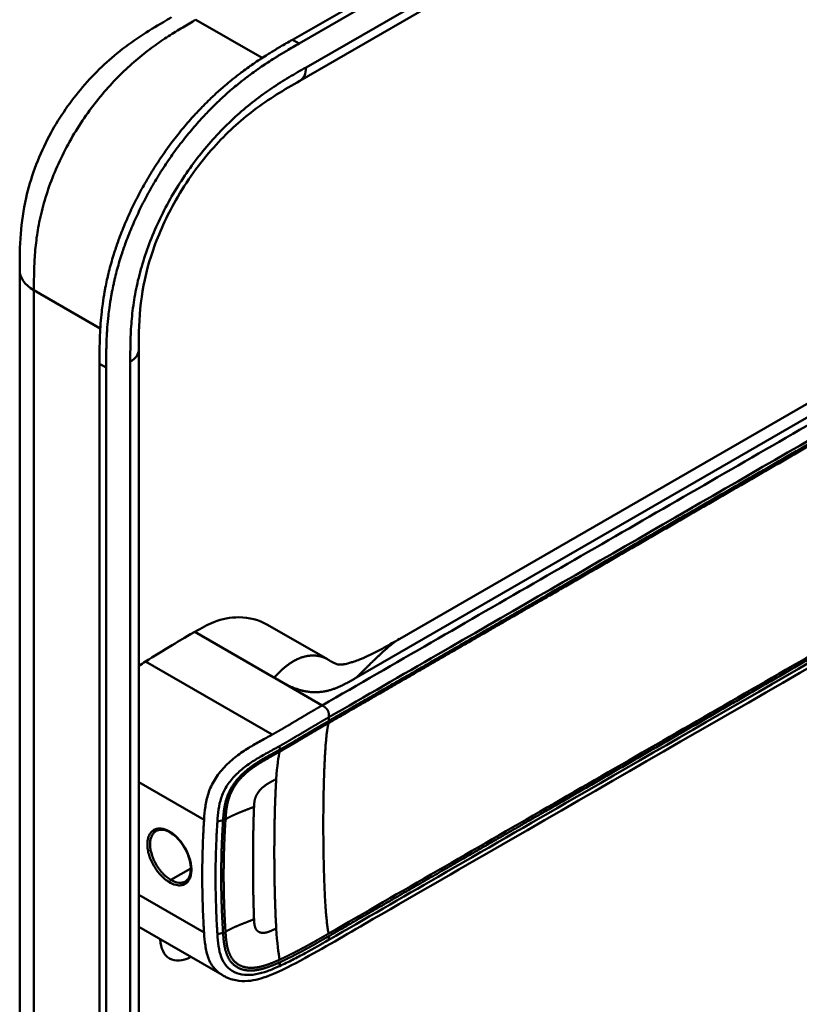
# Model space of a CAD drawing. Header units: millimetres. Extents: x 20 to 833, y 20 to 574.
# Tile 4 of 11: x 372 to 404, y 155 to 195. Entities that reach past the tile are written whole.
import ezdxf

# ---------------------------------------------------------------- set-up
doc = ezdxf.new("R2010")
doc.units = ezdxf.units.MM
doc.header["$LTSCALE"] = 2
doc.layers.add('Sichtbare Kanten(DIN)', color=7, linetype='Continuous', lineweight=50)
doc.layers.add('Sichtbare tangentiale Kanten(DIN)', color=7, linetype='Continuous', lineweight=50)

msp = doc.modelspace()

# ---------------------------------------------------------------- linework, layer by layer
at = {"layer": 'Sichtbare Kanten(DIN)'}
for p, q in [((382.95, 194.524), (427.9, 220.476)), ((428.174, 220.318), (383.224, 194.366)), ((424.249, 216.503), (383.258, 192.837)), ((383.258, 192.837), (383.258, 192.837)), ((387.355, 169.886), (419.119, 188.225)), ((371.738, 185.04), (371.738, 185.04)), ((376.635, 181.774), (376.635, 181.774)), ((376.635, 181.774), (376.635, 119.906)), ((375.019, 118.677), (375.019, 181.198)), ((375.294, 181.04), (375.294, 118.518)), ((381.924, 170.465), (384.382, 169.046)), ((384.599, 166.599), (384.599, 166.599)), ((384.811, 166.721), (384.811, 166.721)), ((380.152, 164.61), (380.152, 164.61)), ((381.679, 163.729), (381.678, 163.729)), ((380.133, 162.821), (380.133, 162.821)), ((380.033, 159.191), (380.033, 159.191)), ((379.8, 159.114), (379.8, 159.114)), ((380.056, 156.062), (376.635, 158.037)), ((380.056, 156.062), (380.056, 156.062))]:
    msp.add_line(p, q, dxfattribs=at)
for centre, major_axis, start_param, end_param in [((380.752, 164.264), (2.3, 3.984), 0.270097, 0.270412), ((380.583, 164.362), (2.3, 3.984), 0.184418, 0.184904), ((380.668, 164.313), (2.32, 4.018), 0.219371, 0.219881), ((380.696, 164.296), (2.34, 4.053), 0.226219, 0.226799), ((380.809, 164.231), (2.26, 3.914), 0.316429, 0.3165), ((380.52, 164.389), (-2.265, -3.922), 2.53255, 2.532551), ((380.475, 164.431), (-1.906, -3.302), 2.541311, 2.541312), ((380.526, 164.394), (1.95, 3.378), 5.700566, 5.70057), ((380.668, 164.313), (-2.32, -4.018), 2.338409, 2.338428), ((380.809, 164.231), (2.26, 3.914), 5.523901, 5.523922), ((380.752, 164.264), (2.3, 3.984), 5.506055, 5.506075), ((380.696, 164.296), (2.34, 4.053), 4.119086, 4.119229), ((380.526, 164.395), (-2.26, -3.915), 0.658548, 0.658552), ((380.696, 164.296), (-2.76, -4.78), 0.9483, 0.948426), ((380.696, 164.296), (-2.76, -4.78), 0.638877, 0.63888), ((380.639, 164.329), (2.8, 4.85), 3.797045, 3.797047), ((378.829, 158.352), (-0.93, -1.611), 5.54054, 7.025984), ((378.829, 158.352), (0.93, 1.611), 4.347781, 4.347796)]:
    msp.add_ellipse(centre, major_axis=major_axis, ratio=0.57735, start_param=start_param, end_param=end_param, dxfattribs=at)
for points, knots in [([(371.738, 185.04), (371.738, 185.515), (371.74, 186.017), (371.816, 187.016), (371.886, 187.516), (372.182, 188.824), (372.485, 189.654), (373.234, 191.111), (373.665, 191.768), (374.627, 192.955), (375.171, 193.495), (376.359, 194.466), (377.017, 194.883), (377.758, 195.316), (377.87, 195.381), (377.981, 195.445)], [0, 0, 0, 0, 0.436896, 0.436896, 0.842838, 0.842838, 1.49715, 1.49715, 2.073353, 2.073353, 2.662039, 2.662039, 3.316728, 3.316728, 3.434626, 3.434626, 3.434626, 3.434626]), ([(375.019, 181.198), (375.019, 181.295), (375.019, 181.491), (375.021, 181.738), (375.025, 181.987), (375.029, 182.189), (375.039, 182.443), (375.05, 182.649), (375.071, 182.962), (375.1, 183.279), (375.153, 183.71), (375.205, 184.038), (375.266, 184.37), (375.312, 184.592), (375.376, 184.873), (375.433, 185.099), (375.51, 185.382), (375.577, 185.609), (375.685, 185.951), (375.804, 186.293), (376, 186.806), (376.193, 187.259), (376.458, 187.819), (376.686, 188.262), (376.992, 188.805), (377.251, 189.231), (377.593, 189.749), (377.879, 190.152), (378.251, 190.639), (378.559, 191.014), (378.916, 191.418), (379.159, 191.677), (379.405, 191.927), (379.571, 192.089), (379.822, 192.326), (380.076, 192.553), (380.417, 192.841), (380.675, 193.045), (380.933, 193.241), (381.106, 193.366), (381.322, 193.518), (381.495, 193.636), (381.71, 193.778), (381.883, 193.888), (382.141, 194.049), (382.484, 194.255), (382.781, 194.427), (382.95, 194.524)], [-0.9999979, -0.9999979, -0.9999979, -0.9999979, -0.9791648, -0.9583317, -0.9479152, -0.9270821, -0.9166655, -0.8958324, -0.8854159, -0.8541662, -0.8333331, -0.8020835, -0.791667, -0.7708339, -0.7604173, -0.7395842, -0.7291677, -0.7083346, -0.697918, -0.6666684, -0.6458353, -0.6041691, -0.583336, -0.5416699, -0.5208368, -0.4791706, -0.4583375, -0.4166713, -0.3958382, -0.354172, -0.3333389, -0.3020893, -0.2916727, -0.2708397, -0.2604231, -0.2291735, -0.2083404, -0.1770907, -0.1666742, -0.1458411, -0.1354246, -0.1145915, -0.1041749, -0.0833418, -0.0729253, -0.0416756, -0.0000095, -0.0000095, -0.0000095, -0.0000095]), ([(383.224, 194.366), (383.055, 194.269), (382.758, 194.097), (382.415, 193.891), (382.157, 193.73), (381.985, 193.62), (381.769, 193.477), (381.596, 193.36), (381.38, 193.208), (381.208, 193.082), (380.949, 192.887), (380.691, 192.682), (380.35, 192.395), (380.096, 192.167), (379.845, 191.931), (379.679, 191.768), (379.433, 191.518), (379.19, 191.259), (378.833, 190.856), (378.525, 190.481), (378.153, 189.994), (377.867, 189.591), (377.526, 189.073), (377.266, 188.647), (376.96, 188.103), (376.732, 187.661), (376.468, 187.1), (376.274, 186.647), (376.078, 186.135), (375.96, 185.793), (375.851, 185.451), (375.785, 185.224), (375.707, 184.94), (375.651, 184.714), (375.587, 184.434), (375.541, 184.211), (375.479, 183.879), (375.427, 183.551), (375.374, 183.12), (375.345, 182.803), (375.324, 182.491), (375.313, 182.285), (375.304, 182.03), (375.299, 181.829), (375.295, 181.58), (375.294, 181.333), (375.294, 181.137), (375.294, 181.04)], [0.0000095, 0.0000095, 0.0000095, 0.0000095, 0.0416756, 0.0729253, 0.0833418, 0.1041749, 0.1145915, 0.1354246, 0.1458411, 0.1666742, 0.1770907, 0.2083404, 0.2291735, 0.2604231, 0.2708397, 0.2916727, 0.3020893, 0.3333389, 0.354172, 0.3958382, 0.4166713, 0.4583375, 0.4791706, 0.5208368, 0.5416699, 0.583336, 0.6041691, 0.6458353, 0.6666684, 0.697918, 0.7083346, 0.7291677, 0.7395842, 0.7604173, 0.7708339, 0.791667, 0.8020835, 0.8333331, 0.8541662, 0.8854159, 0.8958324, 0.9166655, 0.9270821, 0.9479152, 0.9583317, 0.9791648, 0.9999979, 0.9999979, 0.9999979, 0.9999979]), ([(383.258, 192.837), (382.61, 192.463), (381.978, 192.089), (380.793, 191.189), (380.233, 190.679), (379.138, 189.454), (378.598, 188.705), (377.776, 187.261), (377.456, 186.559), (376.995, 185.217), (376.84, 184.563), (376.657, 183.286), (376.637, 182.662), (376.635, 181.948), (376.635, 181.861), (376.635, 181.774)], [0, 0, 0, 0, 0.687972, 0.687972, 1.303815, 1.303815, 1.980815, 1.980815, 2.549977, 2.549977, 3.091619, 3.091619, 3.672364, 3.672364, 3.752207, 3.752207, 3.752207, 3.752207]), ([(371.738, 123.172), (371.738, 134.059), (371.738, 144.946), (371.738, 165.568), (371.738, 175.304), (371.738, 185.04)], [0, 0, 0, 0, 10, 10, 18.943141, 18.943141, 18.943141, 18.943141]), ([(426.518, 183.658), (426.518, 183.656), (426.518, 183.654), (426.518, 183.65), (426.518, 183.648), (426.518, 183.643), (426.518, 183.64), (426.518, 183.633), (426.518, 183.629), (426.518, 183.618), (426.518, 183.611), (426.518, 183.591), (426.518, 183.578), (426.517, 183.534), (426.516, 183.505), (426.511, 183.394), (426.504, 183.317), (426.464, 183.03), (426.408, 182.832), (426.189, 182.32), (425.982, 182.021), (425.384, 181.342), (424.952, 180.974), (423.654, 179.996), (422.711, 179.421), (419.295, 177.404), (416.785, 175.981), (406.833, 170.235), (399.368, 165.925), (390.026, 160.532), (388.148, 159.448), (385.331, 157.821), (384.398, 157.262), (382.974, 156.487), (382.493, 156.232), (381.694, 155.921), (381.403, 155.837), (380.945, 155.803), (380.779, 155.81), (380.528, 155.859), (380.44, 155.884), (380.307, 155.934), (380.261, 155.954), (380.19, 155.989), (380.165, 156.002), (380.126, 156.022), (380.112, 156.03), (380.091, 156.042), (380.084, 156.046), (380.07, 156.054), (380.062, 156.059), (380.056, 156.062)], [0, 0, 0, 0, 0.001569, 0.001569, 0.003149, 0.003149, 0.00522, 0.00522, 0.008412, 0.008412, 0.014094, 0.014094, 0.025824, 0.025824, 0.054374, 0.054374, 0.136744, 0.136744, 0.370735, 0.370735, 0.770715, 0.770715, 1.338552, 1.338552, 2.361631, 2.361631, 5.000823, 5.000823, 12.918013, 12.918013, 14.909711, 14.909711, 15.905563, 15.905563, 16.406589, 16.406589, 16.669703, 16.669703, 16.816064, 16.816064, 16.894648, 16.894648, 16.935882, 16.935882, 16.957647, 16.957647, 16.969322, 16.969322, 16.975615, 16.975615, 16.982343, 16.982343, 16.982343, 16.982343]), ([(381.923, 170.465), (381.58, 170.662), (381.173, 170.768), (380.742, 170.77), (380.403, 170.771), (380.057, 170.705), (379.721, 170.572), (379.466, 170.472), (379.216, 170.332), (378.932, 170.168)], [-0.7380612, -0.7380612, -0.7380612, -0.7380612, -0.4287848, -0.4287848, -0.4287848, -0.184871, -0.184871, -0.184871, -0.0000155, -0.0000155, -0.0000155, -0.0000155]), ([(378.932, 170.168), (378.434, 169.881), (378.356, 169.835), (377.637, 169.402), (377.244, 169.157), (376.915, 168.949)], [-0.6905781, -0.6905781, -0.6905781, -0.6905781, -0.3490884, -0.3490884, 0, 0, 0, 0]), ([(384.505, 168.975), (384.552, 168.949), (384.591, 168.928), (384.663, 168.891), (384.693, 168.877), (384.765, 168.846), (384.793, 168.838), (384.843, 168.826), (384.86, 168.823), (384.921, 168.822), (384.949, 168.822), (385.024, 168.832), (385.041, 168.835), (385.078, 168.841), (385.097, 168.845), (385.152, 168.856), (385.19, 168.865), (385.267, 168.885), (385.305, 168.896), (385.391, 168.922), (385.439, 168.937), (385.559, 168.978), (385.63, 169.005), (385.821, 169.08), (385.938, 169.131), (386.286, 169.292), (386.507, 169.407), (386.937, 169.643), (387.145, 169.765), (387.35, 169.883)], [0, 0, 0, 0, 0.065322, 0.065322, 0.147442, 0.147442, 0.298534, 0.298534, 0.475337, 0.475337, 0.572836, 0.572836, 0.597287, 0.597287, 0.618593, 0.618593, 0.651842, 0.651842, 0.681874, 0.681874, 0.719497, 0.719497, 0.777073, 0.777073, 0.879794, 0.879794, 1.092522, 1.092522, 1.311068, 1.311068, 1.311068, 1.311068]), ([(377.913, 161.925), (377.826, 161.975), (377.739, 162.009), (377.579, 162.041), (377.504, 162.04), (377.407, 162.014), (377.377, 162.002), (377.349, 161.986)], [0, 0, 0, 0, 0.0944548, 0.0944548, 0.1892864, 0.1892864, 0.2374391, 0.2374391, 0.2374391, 0.2374391]), ([(378.549, 159.908), (378.614, 159.945), (378.667, 160.005), (378.741, 160.162), (378.763, 160.257), (378.774, 160.46), (378.766, 160.568), (378.724, 160.79), (378.689, 160.908), (378.596, 161.139), (378.536, 161.255), (378.4, 161.47), (378.322, 161.571), (378.157, 161.746), (378.069, 161.823), (377.958, 161.897), (377.935, 161.911), (377.913, 161.925)], [0, 0, 0, 0, 0.1137845, 0.1137845, 0.2182551, 0.2182551, 0.3123921, 0.3123921, 0.4068404, 0.4068404, 0.502596, 0.502596, 0.598042, 0.598042, 0.6936793, 0.6936793, 0.7182625, 0.7182625, 0.7182625, 0.7182625])]:
    msp.add_open_spline(points, degree=3, knots=knots, dxfattribs=at)
for points, degree in [([(387.353, 169.885), (387.353, 169.885), (387.352, 169.885), (387.352, 169.884), (387.351, 169.884), (387.351, 169.884), (387.35, 169.884), (387.35, 169.883)], 7), ([(376.915, 168.949), (376.822, 168.891), (376.729, 168.831), (376.635, 168.77)], 3), ([(384.373, 169.051), (384.399, 169.036), (384.426, 169.02), (384.453, 169.005), (384.479, 168.99), (384.505, 168.975)], 5), ([(384.373, 169.051), (384.374, 169.05), (384.376, 169.049), (384.377, 169.049), (384.379, 169.048), (384.38, 169.047), (384.382, 169.046)], 6), ([(377.349, 161.986), (377.349, 161.986), (377.349, 161.986), (377.349, 161.986)], 3), ([(381.333, 161.576), (381.333, 161.576), (381.333, 161.576), (381.334, 161.576)], 3), ([(381.332, 159.908), (381.332, 159.908), (381.332, 159.908), (381.332, 159.908)], 3)]:
    msp.add_open_spline(points, degree=degree, dxfattribs=at)
at = {"layer": 'Sichtbare tangentiale Kanten(DIN)'}
for p, q in [((383.507, 193.386), (424.497, 217.052)), ((381.704, 193.774), (378.981, 195.346)), ((377.891, 194.691), (377.891, 194.691)), ((383.224, 194.366), (382.95, 194.524)), ((375.774, 192.984), (375.774, 192.984)), ((419.76, 188.025), (385.578, 168.29)), ((372.35, 185.501), (372.35, 185.501)), ((375.05, 182.65), (372.324, 184.224)), ((375.294, 181.04), (375.019, 181.198)), ((376.284, 119.416), (376.284, 181.284)), ((382.186, 168.289), (378.932, 170.168)), ((376.915, 168.949), (382.118, 165.946)), ((382.231, 168.263), (382.186, 168.289)), ((384.167, 167.145), (382.231, 168.263)), ((384.447, 166.66), (384.447, 166.511)), ((384.659, 166.633), (384.659, 166.633)), ((382.431, 165.329), (382.421, 165.474)), ((376.635, 163.986), (379.316, 162.438)), ((380.097, 162.421), (379.864, 162.37)), ((380.037, 161.172), (380.037, 161.172)), ((379.801, 161.036), (379.801, 161.036)), ((378.771, 160.441), (377.952, 159.969)), ((379.245, 160.715), (379.245, 160.715)), ((376.635, 159.361), (379.316, 157.813)), ((380.097, 157.796), (379.864, 157.745)), ((384.447, 157.659), (384.447, 157.509)), ((382.431, 156.585), (382.421, 156.429))]:
    msp.add_line(p, q, dxfattribs=at)
for centre, major_axis, ratio, start_param, end_param in [((382.71, 157.395), (-0.207, 7.978), 0.058769, 0.180326, 0.567465), ((382.709, 164.187), (-0.173, -7.741), 0.062201, 5.644955, 6.032571)]:
    msp.add_ellipse(centre, major_axis=major_axis, ratio=ratio, start_param=start_param, end_param=end_param, dxfattribs=at)
for points, degree, knots in [([(378.981, 195.346), (378.804, 195.243), (378.623, 195.138), (378.44, 195.03), (378.246, 194.914), (378.05, 194.794), (377.854, 194.668), (377.648, 194.534), (377.441, 194.393), (377.237, 194.244), (377.021, 194.087), (376.807, 193.92), (376.595, 193.742), (376.373, 193.556), (376.154, 193.358), (375.941, 193.149), (375.719, 192.933), (375.503, 192.705), (375.295, 192.467), (375.082, 192.224), (374.877, 191.97), (374.68, 191.705), (374.482, 191.439), (374.293, 191.163), (374.113, 190.876), (373.932, 190.589), (373.762, 190.292), (373.607, 189.992), (373.449, 189.69), (373.306, 189.383), (373.177, 189.075), (373.049, 188.767), (372.935, 188.456), (372.836, 188.149), (372.739, 187.842), (372.657, 187.538), (372.59, 187.24), (372.524, 186.944), (372.473, 186.658), (372.435, 186.377), (372.398, 186.106), (372.372, 185.841), (372.355, 185.577), (372.339, 185.334), (372.331, 185.093), (372.327, 184.855), (372.324, 184.641), (372.324, 184.429), (372.324, 184.224)], 3, [0, 0, 0, 0, 0.189483, 0.189483, 0.189483, 0.390488, 0.390488, 0.390488, 0.603341, 0.603341, 0.603341, 0.827847, 0.827847, 0.827847, 1.063028, 1.063028, 1.063028, 1.306916, 1.306916, 1.306916, 1.556493, 1.556493, 1.556493, 1.807928, 1.807928, 1.807928, 2.059373, 2.059373, 2.059373, 2.31343, 2.31343, 2.31343, 2.568298, 2.568298, 2.568298, 2.821899, 2.821899, 2.821899, 3.074612, 3.074612, 3.074612, 3.317553, 3.317553, 3.317553, 3.540814, 3.540814, 3.540814, 3.741293, 3.741293, 3.741293, 3.741293]), ([(376.284, 181.284), (376.284, 181.546), (376.284, 182.084), (376.324, 182.934), (376.429, 183.819), (376.675, 185.035), (377.194, 186.599), (378.137, 188.428), (379.323, 190.082), (380.448, 191.246), (381.386, 192.024), (382.099, 192.536), (382.813, 192.985), (383.279, 193.255), (383.507, 193.386)], 3, [18.388359, 18.388359, 18.388359, 18.388359, 18.631862, 18.875363, 19.118865, 19.362366, 19.849368, 20.336371, 20.823374, 21.310376, 21.553877, 21.797379, 22.04088, 22.284383, 22.284383, 22.284383, 22.284383]), ([(420.046, 187.86), (419.301, 187.43), (418.552, 186.998), (417.055, 186.133), (416.307, 185.701), (414.811, 184.838), (414.064, 184.406), (412.57, 183.544), (411.823, 183.113), (409.583, 181.819), (408.088, 180.956), (405.097, 179.229), (403.601, 178.365), (400.61, 176.639), (399.116, 175.776), (396.128, 174.051), (394.633, 173.188), (391.642, 171.461), (390.146, 170.597), (387.157, 168.871), (385.664, 168.01), (384.167, 167.145)], 3, [28.65661, 28.65661, 28.65661, 28.65661, 29.448344, 29.448344, 30.241165, 30.241165, 31.033986, 31.033986, 31.826807, 31.826807, 33.412449, 33.412449, 34.99809, 34.99809, 36.583732, 36.583732, 38.169374, 38.169374, 39.755016, 39.755016, 41.340657, 41.340657, 41.340657, 41.340657]), ([(384.432, 166.42), (384.434, 166.421), (385.324, 166.935), (387.116, 167.969), (389.818, 169.53), (393.404, 171.6), (397.887, 174.189), (402.375, 176.779), (406.859, 179.368), (410.894, 181.698), (414.483, 183.77), (417.174, 185.324), (418.968, 186.359), (419.865, 186.877), (420.313, 187.136)], 5, [20.643505, 20.643505, 20.643505, 20.643505, 20.643505, 20.643505, 20.647304, 22.232947, 23.81859, 25.404233, 26.989877, 28.57552, 30.161163, 31.746806, 32.539627, 33.332646, 33.332646, 33.332646, 33.332646, 33.332646, 33.332646]), ([(384.447, 166.66), (385.944, 167.525), (387.437, 168.386), (388.931, 169.249), (394.404, 172.409), (399.877, 175.569), (405.354, 178.731), (409.032, 180.855), (412.699, 182.972), (416.379, 185.096), (417.694, 185.856), (419.013, 186.617), (420.326, 187.375)], 3, [0, 0, 0, 0, 1.585642, 1.585642, 1.585642, 7.391542, 7.391542, 7.391542, 11.290432, 11.290432, 11.290432, 12.683632, 12.683632, 12.683632, 12.683632]), ([(420.326, 187.226), (420.326, 187.226), (419.877, 186.967), (418.98, 186.449), (417.187, 185.413), (414.496, 183.86), (410.907, 181.788), (406.872, 179.458), (402.388, 176.869), (397.9, 174.278), (393.415, 171.689), (389.83, 169.619), (387.128, 168.059), (385.336, 167.025), (384.447, 166.511)], 5, [0, 0, 0, 0, 0, 0, 0.000115, 0.792936, 1.585758, 3.171401, 4.757044, 6.342687, 7.92833, 9.513973, 11.099617, 12.688168, 12.688168, 12.688168, 12.688168, 12.688168, 12.688168]), ([(384.445, 157.657), (384.447, 157.658), (385.337, 158.172), (387.129, 159.207), (389.831, 160.767), (393.417, 162.837), (397.9, 165.425), (402.388, 168.017), (406.872, 170.605), (410.907, 172.935), (414.496, 175.007), (417.187, 176.561), (418.981, 177.596), (419.878, 178.114), (420.326, 178.373)], 5, [20.643738, 20.643738, 20.643738, 20.643738, 20.643738, 20.643738, 20.647429, 22.23307, 23.81871, 25.404351, 26.989992, 28.575633, 30.161274, 31.746914, 32.539735, 33.332924, 33.332924, 33.332924, 33.332924, 33.332924, 33.332924]), ([(420.313, 178.477), (419.566, 178.046), (418.818, 177.614), (417.324, 176.751), (416.576, 176.32), (414.334, 175.025), (412.838, 174.162), (409.848, 172.435), (408.354, 171.572), (405.364, 169.846), (403.869, 168.983), (400.879, 167.257), (399.383, 166.393), (396.393, 164.667), (394.899, 163.804), (391.911, 162.079), (390.415, 161.216), (387.419, 159.486), (385.916, 158.618), (384.434, 157.763)], 3, [3.014705, 3.014705, 3.014705, 3.014705, 3.807868, 3.807868, 4.600688, 4.600688, 6.186329, 6.186329, 7.77197, 7.77197, 9.357611, 9.357611, 10.943251, 10.943251, 12.528892, 12.528892, 14.114533, 14.114533, 15.703149, 15.703149, 15.703149, 15.703149]), ([(420.326, 178.224), (417.511, 176.598), (414.686, 174.968), (411.873, 173.343), (406.095, 170.007), (400.304, 166.664), (394.523, 163.326), (392.661, 162.251), (390.797, 161.175), (388.931, 160.098), (387.43, 159.231), (385.927, 158.363), (384.447, 157.509)], 3, [23.229983, 23.229983, 23.229983, 23.229983, 26.216835, 26.216835, 26.216835, 32.351591, 32.351591, 32.351591, 34.327983, 34.327983, 34.327983, 35.917386, 35.917386, 35.917386, 35.917386]), ([(384.167, 167.145), (384.115, 167.115), (384.02, 167.061), (383.882, 166.981), (383.686, 166.866), (383.437, 166.72), (383.188, 166.572), (382.934, 166.42), (382.673, 166.265), (382.454, 166.137), (382.29, 166.043), (382.181, 165.981), (382.123, 165.949), (382.118, 165.946)], 5, [0, 0, 0, 0, 0, 0, 0.0885648, 0.1771296, 0.2656944, 0.3542592, 0.442824, 0.5313888, 0.6199536, 0.7085184, 0.7182818, 0.7182818, 0.7182818, 0.7182818, 0.7182818, 0.7182818]), ([(382.421, 165.474), (382.421, 165.474), (382.474, 165.503), (382.58, 165.563), (382.741, 165.656), (382.956, 165.782), (383.219, 165.938), (383.472, 166.089), (383.72, 166.237), (383.968, 166.383), (384.163, 166.496), (384.3, 166.576), (384.395, 166.631), (384.447, 166.66)], 5, [0.0000841, 0.0000841, 0.0000841, 0.0000841, 0.0000841, 0.0000841, 0.0003027, 0.0888675, 0.1774323, 0.2659971, 0.3545619, 0.4431267, 0.5316915, 0.6202563, 0.7088211, 0.7088211, 0.7088211, 0.7088211, 0.7088211, 0.7088211]), ([(382.422, 165.242), (382.422, 165.242), (382.475, 165.272), (382.582, 165.332), (382.742, 165.424), (382.952, 165.548), (383.21, 165.701), (383.461, 165.852), (383.708, 165.997), (383.95, 166.141), (384.143, 166.253), (384.288, 166.336), (384.383, 166.392), (384.43, 166.419)], 5, [19.9453576, 19.9453576, 19.9453576, 19.9453576, 19.9453576, 19.9453576, 19.9454241, 20.0331591, 20.1208941, 20.2086291, 20.2963641, 20.3840991, 20.4718341, 20.5595692, 20.6426641, 20.6426641, 20.6426641, 20.6426641, 20.6426641, 20.6426641]), ([(384.447, 166.511), (384.4, 166.483), (384.303, 166.428), (384.158, 166.344), (383.963, 166.231), (383.719, 166.086), (383.472, 165.94), (383.22, 165.788), (382.962, 165.636), (382.751, 165.511), (382.591, 165.419), (382.485, 165.359), (382.431, 165.329)], 5, [0, 0, 0, 0, 0, 0, 0.0848259, 0.1725609, 0.2602959, 0.3480309, 0.4357659, 0.5235009, 0.6112359, 0.698521, 0.698521, 0.698521, 0.698521, 0.698521, 0.698521]), ([(382.118, 165.946), (381.962, 165.859), (381.806, 165.775), (381.646, 165.687), (381.485, 165.598), (381.32, 165.504), (381.151, 165.4), (380.982, 165.296), (380.81, 165.18), (380.64, 165.049), (380.471, 164.919), (380.305, 164.773), (380.153, 164.611), (380.001, 164.45), (379.864, 164.272), (379.752, 164.088), (379.64, 163.904), (379.554, 163.715), (379.493, 163.529), (379.432, 163.343), (379.393, 163.162), (379.368, 162.984), (379.342, 162.807), (379.329, 162.634), (379.317, 162.462), (379.317, 162.454), (379.316, 162.446), (379.316, 162.438)], 3, [0.718282, 0.718282, 0.718282, 0.718282, 0.878513, 0.878513, 0.878513, 1.038839, 1.038839, 1.038839, 1.199166, 1.199166, 1.199166, 1.359492, 1.359492, 1.359492, 1.519819, 1.519819, 1.519819, 1.680145, 1.680145, 1.680145, 1.840471, 1.840471, 1.840471, 2.000798, 2.000798, 2.000798, 2.008139, 2.008139, 2.008139, 2.008139]), ([(379.864, 162.37), (379.875, 162.539), (379.888, 162.703), (379.911, 162.865), (379.935, 163.027), (379.969, 163.186), (380.021, 163.343), (380.073, 163.5), (380.143, 163.655), (380.234, 163.805), (380.325, 163.954), (380.436, 164.098), (380.562, 164.231), (380.689, 164.365), (380.83, 164.49), (380.979, 164.605), (381.128, 164.719), (381.285, 164.825), (381.444, 164.922), (381.602, 165.02), (381.76, 165.11), (381.918, 165.197), (382.076, 165.285), (382.233, 165.369), (382.392, 165.458), (382.402, 165.463), (382.411, 165.468), (382.42, 165.473)], 3, [0, 0, 0, 0, 0.159971, 0.159971, 0.159971, 0.320297, 0.320297, 0.320297, 0.480624, 0.480624, 0.480624, 0.64095, 0.64095, 0.64095, 0.801277, 0.801277, 0.801277, 0.961603, 0.961603, 0.961603, 1.121929, 1.121929, 1.121929, 1.282256, 1.282256, 1.282256, 1.291621, 1.291621, 1.291621, 1.291621]), ([(382.431, 165.329), (382.431, 165.329), (382.35, 165.284), (382.186, 165.193), (381.939, 165.059), (381.602, 164.869), (381.159, 164.576), (380.74, 164.209), (380.406, 163.768), (380.209, 163.301), (380.14, 162.944), (380.115, 162.681), (380.103, 162.508), (380.097, 162.421)], 5, [0, 0, 0, 0, 0, 0, 0.000449, 0.133304, 0.266158, 0.399013, 0.531868, 0.664722, 0.797577, 0.930432, 1.064471, 1.064471, 1.064471, 1.064471, 1.064471, 1.064471]), ([(380.196, 162.459), (380.202, 162.545), (380.215, 162.717), (380.239, 162.973), (380.306, 163.317), (380.491, 163.755), (380.798, 164.163), (381.185, 164.508), (381.608, 164.789), (381.936, 164.974), (382.179, 165.107), (382.341, 165.197), (382.422, 165.242)], 5, [18.882622, 18.882622, 18.882622, 18.882622, 18.882622, 18.882622, 19.015441, 19.148296, 19.281151, 19.414005, 19.54686, 19.679715, 19.812569, 19.945357, 19.945357, 19.945357, 19.945357, 19.945357, 19.945357]), ([(379.316, 162.438), (379.315, 162.431), (379.315, 162.422), (379.314, 162.414), (379.309, 162.327), (379.303, 162.24), (379.298, 162.152), (379.293, 162.057), (379.288, 161.961), (379.283, 161.865), (379.273, 161.673), (379.265, 161.479), (379.259, 161.286), (379.253, 161.093), (379.248, 160.9), (379.245, 160.708), (379.242, 160.515), (379.24, 160.323), (379.24, 160.131), (379.24, 159.939), (379.242, 159.747), (379.245, 159.554), (379.248, 159.361), (379.253, 159.168), (379.259, 158.974), (379.265, 158.779), (379.273, 158.585), (379.283, 158.391), (379.288, 158.294), (379.293, 158.198), (379.298, 158.102), (379.304, 158.005), (379.31, 157.909), (379.316, 157.813)], 3, [0, 0, 0, 0, 0.00741, 0.00741, 0.00741, 0.088467, 0.088467, 0.088467, 0.176597, 0.176597, 0.176597, 0.352857, 0.352857, 0.352857, 0.529117, 0.529117, 0.529117, 0.705376, 0.705376, 0.705376, 0.881636, 0.881636, 0.881636, 1.057896, 1.057896, 1.057896, 1.234156, 1.234156, 1.234156, 1.322285, 1.322285, 1.322285, 1.410732, 1.410732, 1.410732, 1.410732]), ([(379.864, 157.745), (379.864, 157.754), (379.863, 157.762), (379.863, 157.771), (379.856, 157.865), (379.851, 157.96), (379.845, 158.055), (379.84, 158.15), (379.834, 158.246), (379.83, 158.342), (379.82, 158.533), (379.813, 158.726), (379.806, 158.918), (379.776, 159.822), (379.782, 160.713), (379.822, 161.611), (379.824, 161.667), (379.827, 161.723), (379.83, 161.778), (379.834, 161.873), (379.84, 161.968), (379.845, 162.063), (379.851, 162.157), (379.856, 162.251), (379.863, 162.344), (379.863, 162.353), (379.864, 162.361), (379.864, 162.37)], 3, [0, 0, 0, 0, 0.008036, 0.008036, 0.008036, 0.096166, 0.096166, 0.096166, 0.184296, 0.184296, 0.184296, 0.360556, 0.360556, 0.360556, 1.190148, 1.190148, 1.190148, 1.241854, 1.241854, 1.241854, 1.329984, 1.329984, 1.329984, 1.418114, 1.418114, 1.418114, 1.426148, 1.426148, 1.426148, 1.426148]), ([(380.097, 162.421), (380.097, 162.421), (380.089, 162.306), (380.076, 162.077), (380.055, 161.729), (380.038, 161.27), (380.022, 160.692), (380.019, 160.114), (380.022, 159.536), (380.038, 158.956), (380.055, 158.493), (380.076, 158.143), (380.089, 157.912), (380.097, 157.796)], 5, [0.000001, 0.000001, 0.000001, 0.000001, 0.000001, 0.000001, 0.000038, 0.176942, 0.353846, 0.53075, 0.707654, 0.884558, 1.061462, 1.238366, 1.415305, 1.415305, 1.415305, 1.415305, 1.415305, 1.415305]), ([(380.196, 157.835), (380.196, 157.835), (380.196, 157.836), (380.189, 157.952), (380.175, 158.184), (380.155, 158.534), (380.138, 158.997), (380.122, 159.576), (380.118, 160.153), (380.122, 160.73), (380.138, 161.308), (380.155, 161.767), (380.175, 162.115), (380.189, 162.344), (380.196, 162.459)], 5, [17.464876, 17.464876, 17.464876, 17.464876, 17.464876, 17.464876, 17.464906, 17.466133, 17.643037, 17.819941, 17.996845, 18.173749, 18.350653, 18.527557, 18.704461, 18.882622, 18.882622, 18.882622, 18.882622, 18.882622, 18.882622]), ([(376.984, 161.435), (376.984, 161.435), (376.984, 161.503), (376.996, 161.634), (377.049, 161.801), (377.134, 161.936), (377.249, 162.031), (377.388, 162.082), (377.599, 162.092), (377.778, 162.03), (377.896, 161.962)], 3, [0, 0, 0, 0, 0.0000144, 0.0614945, 0.1229746, 0.1844546, 0.2459347, 0.3074148, 0.3688949, 0.4918552, 0.4918552, 0.4918552, 0.4918552]), ([(377.349, 161.986), (377.327, 161.973), (377.306, 161.958), (377.286, 161.941), (377.271, 161.928), (377.256, 161.914), (377.242, 161.898), (377.211, 161.862), (377.184, 161.82), (377.163, 161.773), (377.144, 161.732), (377.129, 161.688), (377.118, 161.64), (377.117, 161.632), (377.115, 161.624), (377.114, 161.617), (377.103, 161.56), (377.097, 161.499), (377.097, 161.435), (377.097, 161.371), (377.103, 161.303), (377.114, 161.234), (377.115, 161.223), (377.117, 161.211), (377.12, 161.2), (377.13, 161.142), (377.145, 161.083), (377.163, 161.023), (377.184, 160.952), (377.211, 160.88), (377.242, 160.809), (377.257, 160.776), (377.272, 160.744), (377.288, 160.712), (377.307, 160.674), (377.328, 160.637), (377.349, 160.6), (377.389, 160.533), (377.432, 160.467), (377.479, 160.405), (377.513, 160.359), (377.549, 160.315), (377.587, 160.273), (377.6, 160.259), (377.613, 160.245), (377.626, 160.231), (377.73, 160.123), (377.842, 160.033), (377.952, 159.969)], 3, [0.2462104, 0.2462104, 0.2462104, 0.2462104, 0.2803959, 0.2803959, 0.2803959, 0.3074005, 0.3074005, 0.3074005, 0.3688806, 0.3688806, 0.3688806, 0.4219893, 0.4219893, 0.4219893, 0.4303607, 0.4303607, 0.4303607, 0.4918407, 0.4918407, 0.4918407, 0.5533208, 0.5533208, 0.5533208, 0.5635023, 0.5635023, 0.5635023, 0.6148009, 0.6148009, 0.6148009, 0.676281, 0.676281, 0.676281, 0.7044598, 0.7044598, 0.7044598, 0.737761, 0.737761, 0.737761, 0.7992411, 0.7992411, 0.7992411, 0.844872, 0.844872, 0.844872, 0.8607212, 0.8607212, 0.8607212, 0.9836813, 0.9836813, 0.9836813, 0.9836813]), ([(377.896, 161.962), (378.014, 161.894), (378.192, 161.75), (378.4, 161.498), (378.537, 161.287), (378.649, 161.061), (378.732, 160.83), (378.783, 160.602), (378.8, 160.386), (378.783, 160.191), (378.731, 160.024), (378.649, 159.891), (378.536, 159.798), (378.4, 159.747), (378.192, 159.739), (378.014, 159.802), (377.896, 159.87)], 3, [0, 0, 0, 0, 0.1229603, 0.1844403, 0.2459204, 0.3074004, 0.3688805, 0.4303605, 0.4918406, 0.5533206, 0.6148007, 0.6762807, 0.7377608, 0.7992408, 0.8607209, 0.983681, 0.983681, 0.983681, 0.983681]), ([(377.896, 159.87), (377.778, 159.938), (377.599, 160.082), (377.388, 160.332), (377.249, 160.541), (377.134, 160.766), (377.049, 160.995), (376.996, 161.223), (376.984, 161.366), (376.984, 161.435)], 3, [0, 0, 0, 0, 0.1229601, 0.1844402, 0.2459203, 0.3074004, 0.3688804, 0.4303605, 0.4918262, 0.4918262, 0.4918262, 0.4918262]), ([(377.952, 159.969), (378.063, 159.905), (378.174, 159.866), (378.277, 159.855), (378.291, 159.854), (378.304, 159.853), (378.318, 159.853), (378.354, 159.852), (378.389, 159.854), (378.422, 159.861), (378.468, 159.869), (378.51, 159.885), (378.549, 159.907), (378.549, 159.908), (378.549, 159.908), (378.549, 159.908)], 3, [0, 0, 0, 0, 0.1229601, 0.1229601, 0.1229601, 0.1399022, 0.1399022, 0.1399022, 0.1844401, 0.1844401, 0.1844401, 0.2459202, 0.2459202, 0.2459202, 0.2461067, 0.2461067, 0.2461067, 0.2461067]), ([(379.316, 157.813), (379.316, 157.805), (379.317, 157.797), (379.317, 157.79), (379.329, 157.616), (379.342, 157.441), (379.368, 157.267), (379.393, 157.093), (379.432, 156.921), (379.493, 156.758), (379.554, 156.595), (379.64, 156.442), (379.752, 156.313), (379.839, 156.213), (379.942, 156.128), (380.056, 156.062)], 3, [0, 0, 0, 0, 0.0073617, 0.0073617, 0.0073617, 0.1676881, 0.1676881, 0.1676881, 0.3280145, 0.3280145, 0.3280145, 0.488341, 0.488341, 0.488341, 0.6137258, 0.6137258, 0.6137258, 0.6137258]), ([(382.421, 156.429), (382.411, 156.425), (382.402, 156.42), (382.392, 156.416), (382.233, 156.344), (382.076, 156.277), (381.918, 156.221), (381.761, 156.165), (381.602, 156.119), (381.444, 156.091), (381.285, 156.063), (381.128, 156.053), (380.979, 156.065), (380.83, 156.078), (380.689, 156.115), (380.563, 156.176), (380.436, 156.237), (380.325, 156.323), (380.234, 156.429), (380.143, 156.536), (380.073, 156.662), (380.021, 156.801), (379.969, 156.941), (379.935, 157.092), (379.911, 157.25), (379.888, 157.409), (379.875, 157.575), (379.864, 157.745)], 3, [36.622212, 36.622212, 36.622212, 36.622212, 36.631814, 36.631814, 36.631814, 36.79214, 36.79214, 36.79214, 36.952466, 36.952466, 36.952466, 37.112793, 37.112793, 37.112793, 37.273119, 37.273119, 37.273119, 37.433446, 37.433446, 37.433446, 37.593772, 37.593772, 37.593772, 37.754099, 37.754099, 37.754099, 37.914067, 37.914067, 37.914067, 37.914067]), ([(380.097, 157.796), (380.097, 157.795), (380.103, 157.708), (380.115, 157.533), (380.14, 157.269), (380.21, 156.929), (380.407, 156.547), (380.741, 156.293), (381.16, 156.208), (381.604, 156.265), (381.94, 156.375), (382.187, 156.476), (382.35, 156.548), (382.431, 156.585)], 5, [18.881507, 18.881507, 18.881507, 18.881507, 18.881507, 18.881507, 18.882697, 19.015618, 19.14854, 19.281461, 19.414383, 19.547304, 19.680226, 19.813147, 19.945983, 19.945983, 19.945983, 19.945983, 19.945983, 19.945983]), ([(382.422, 156.691), (382.341, 156.654), (382.18, 156.583), (381.937, 156.483), (381.609, 156.377), (381.186, 156.323), (380.798, 156.403), (380.492, 156.635), (380.306, 156.991), (380.239, 157.318), (380.215, 157.575), (380.202, 157.748), (380.196, 157.835)], 5, [0, 0, 0, 0, 0, 0, 0.132315, 0.265237, 0.398158, 0.53108, 0.664001, 0.796923, 0.929844, 1.062736, 1.062736, 1.062736, 1.062736, 1.062736, 1.062736]), ([(384.434, 157.763), (384.387, 157.735), (384.291, 157.68), (384.145, 157.596), (383.951, 157.484), (383.709, 157.349), (383.462, 157.212), (383.211, 157.079), (382.953, 156.945), (382.742, 156.841), (382.583, 156.765), (382.476, 156.715), (382.422, 156.691)], 5, [15.703149, 15.703149, 15.703149, 15.703149, 15.703149, 15.703149, 15.7878438, 15.8755138, 15.9631839, 16.0508539, 16.1385239, 16.2261939, 16.3138639, 16.4021323, 16.4021323, 16.4021323, 16.4021323, 16.4021323, 16.4021323]), ([(382.431, 156.585), (382.431, 156.585), (382.485, 156.609), (382.592, 156.659), (382.751, 156.735), (382.963, 156.839), (383.221, 156.973), (383.473, 157.107), (383.72, 157.244), (383.963, 157.379), (384.156, 157.491), (384.301, 157.574), (384.396, 157.629), (384.443, 157.656)], 5, [19.9459827, 19.9459827, 19.9459827, 19.9459827, 19.9459827, 19.9459827, 19.9460686, 20.0337387, 20.1214087, 20.2090787, 20.2967487, 20.3844187, 20.4720888, 20.5597588, 20.6429705, 20.6429705, 20.6429705, 20.6429705, 20.6429705, 20.6429705]), ([(384.445, 157.508), (384.366, 157.462), (384.287, 157.416), (384.208, 157.371), (384.167, 157.347), (384.126, 157.324), (384.085, 157.301), (384.044, 157.277), (384.003, 157.254), (383.962, 157.231), (383.921, 157.208), (383.88, 157.184), (383.839, 157.161), (383.798, 157.138), (383.757, 157.115), (383.716, 157.093), (383.675, 157.07), (383.634, 157.047), (383.593, 157.024), (383.551, 157.002), (383.51, 156.979), (383.469, 156.957), (383.386, 156.912), (383.302, 156.867), (383.216, 156.822), (383.131, 156.777), (383.044, 156.732), (382.956, 156.687), (382.867, 156.643), (382.778, 156.598), (382.688, 156.555), (382.598, 156.512), (382.509, 156.469), (382.421, 156.429)], 3, [35.9173864, 35.9173864, 35.9173864, 35.9173864, 36.0021913, 36.0021913, 36.0021913, 36.0464737, 36.0464737, 36.0464737, 36.0907561, 36.0907561, 36.0907561, 36.1350385, 36.1350385, 36.1350385, 36.1793209, 36.1793209, 36.1793209, 36.2236033, 36.2236033, 36.2236033, 36.2678857, 36.2678857, 36.2678857, 36.3564505, 36.3564505, 36.3564505, 36.4450153, 36.4450153, 36.4450153, 36.5335801, 36.5335801, 36.5335801, 36.6222122, 36.6222122, 36.6222122, 36.6222122])]:
    msp.add_open_spline(points, degree=degree, knots=knots, dxfattribs=at)
for points, degree in [([(383.258, 192.837), (383.412, 192.925), (383.507, 193.116), (383.507, 193.386)], 3), ([(372.324, 184.224), (371.933, 184.449), (371.738, 184.745), (371.738, 185.04)], 3), ([(372.324, 184.224), (372.324, 153.29), (372.324, 122.356)], 2), ([(376.635, 181.774), (376.635, 181.597), (376.518, 181.42), (376.284, 181.284)], 3), ([(387.35, 169.883), (387.214, 169.805), (387.056, 169.695), (386.868, 169.544), (386.641, 169.341), (386.364, 169.073), (386.018, 168.727), (385.578, 168.29)], 7), ([(382.186, 168.289), (382.541, 168.644), (382.829, 168.931), (383.15, 169.13), (383.496, 169.238), (383.826, 169.259), (384.115, 169.196), (384.373, 169.051)], 7), ([(385.578, 168.29), (384.851, 167.87), (384.317, 167.562), (383.538, 167.546), (382.989, 167.827), (382.282, 168.234)], 5), ([(384.167, 167.145), (384.281, 167.079), (384.385, 167.02), (384.447, 166.912), (384.447, 166.792), (384.447, 166.66)], 5), ([(384.434, 166.421), (384.26, 165.82), (384.172, 163.623), (384.172, 160.862), (384.26, 158.565), (384.434, 157.763)], 5), ([(381.37, 162.977), (381.38, 163.189), (381.385, 163.371), (381.478, 163.567), (381.626, 163.739), (381.833, 163.895), (382.043, 163.993), (382.283, 164.116)], 7), ([(382.283, 164.116), (382.219, 163.149), (382.187, 161.828), (382.187, 160.376), (382.219, 159.018), (382.283, 157.976)], 5), ([(380.196, 162.459), (380.402, 162.586), (380.634, 162.692), (380.88, 162.787), (381.129, 162.879), (381.37, 162.977)], 5), ([(381.37, 158.353), (381.332, 159.299), (381.32, 160.231), (381.321, 161.156), (381.332, 162.075), (381.37, 162.977)], 5), ([(377.913, 161.925), (377.902, 161.931), (377.896, 161.944), (377.896, 161.962)], 3), ([(377.896, 159.87), (377.895, 159.906), (377.921, 159.951), (377.952, 159.969)], 3), ([(380.196, 157.835), (380.402, 157.962), (380.634, 158.068), (380.88, 158.162), (381.129, 158.254), (381.37, 158.353)], 5), ([(381.37, 158.353), (381.38, 158.131), (381.385, 157.936), (381.478, 157.797), (381.627, 157.729), (381.832, 157.751), (382.043, 157.855), (382.283, 157.976)], 7)]:
    msp.add_open_spline(points, degree=degree, dxfattribs=at)

doc.saveas('drawing.dxf')
